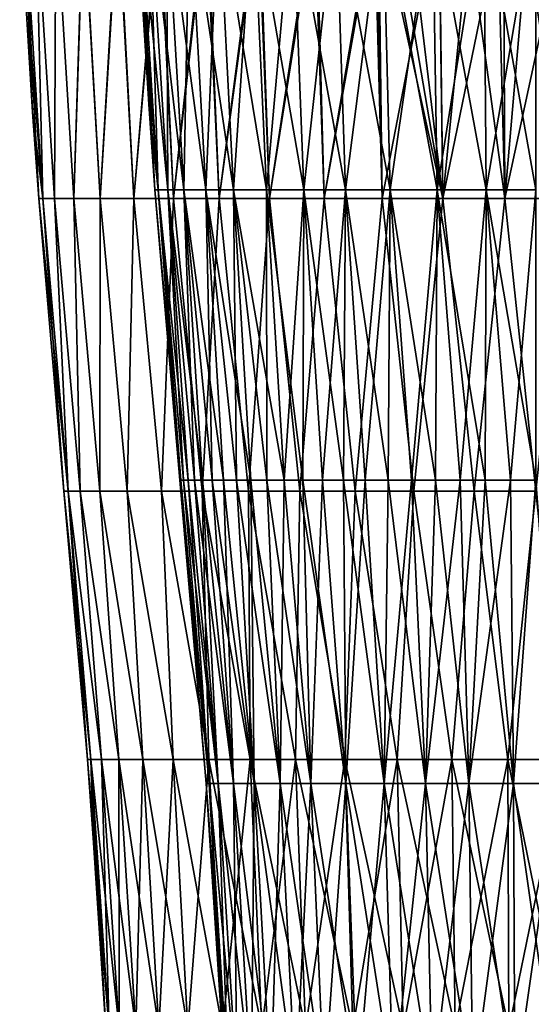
# Model space of a CAD drawing. Header units: metres. Extents: x 26 to 263, y -109 to 109.
# Tile 198 of 256: x 73 to 88, y -52 to -24. Entities that reach past the tile are written whole.
import ezdxf

# ---------------------------------------------------------------- set-up
doc = ezdxf.new("R2010")
doc.units = ezdxf.units.M
doc.layers.add('solid_500750', color=7, linetype='CONTINUOUS')

msp = doc.modelspace()

# ---------------------------------------------------------------- linework, layer by layer
at = {"layer": 'solid_500750'}
for points in [[(77.0298, -26.669518), (76.668594, -20.799227), (76.765541, -20.799227, 1.479045)], [(77.297508, -29.093817, -1.40901), (76.668594, -20.799227), (77.0298, -26.669518)], [(76.765541, -20.799227, -1.479045), (76.668594, -20.799227), (77.297508, -29.093817, -1.40901)], [(77.297508, -29.093817, 1.40901), (76.765541, -20.799227, 1.479045), (77.054703, -20.799227, 2.932783)], [(77.205154, -29.093817), (77.0298, -26.669518), (76.765541, -20.799227, 1.479045)], [(77.297508, -29.093817, 1.40901), (77.205154, -29.093817), (76.765541, -20.799227, 1.479045)], [(76.765541, -20.799227, -1.479045), (77.297508, -29.093817, -1.40901), (77.572983, -29.093817, -2.793911)], [(77.054703, -20.799227, -2.932783), (76.765541, -20.799227, -1.479045), (77.572983, -29.093817, -2.793911)], [(77.572983, -29.093817, 2.793911), (77.054703, -20.799227, 2.932783), (77.531151, -20.799227, 4.33634)], [(77.572983, -29.093817, 2.793911), (77.297508, -29.093817, 1.40901), (77.054703, -20.799227, 2.932783)], [(77.054703, -20.799227, -2.932783), (77.572983, -29.093817, -2.793911), (78.026863, -29.093817, -4.131008)], [(77.531151, -20.799227, -4.33634), (77.054703, -20.799227, -2.932783), (78.026863, -29.093817, -4.131008)], [(78.026863, -29.093817, 4.131008), (77.531151, -20.799227, 4.33634), (78.186714, -20.799227, 5.665701)], [(78.026863, -29.093817, 4.131008), (77.572983, -29.093817, 2.793911), (77.531151, -20.799227, 4.33634)], [(77.531151, -20.799227, -4.33634), (78.026863, -29.093817, -4.131008), (78.65139, -29.093817, -5.397422)], [(78.186714, -20.799227, -5.665701), (77.531151, -20.799227, -4.33634), (78.65139, -29.093817, -5.397422)], [(78.65139, -29.093817, 5.397422), (78.026863, -29.093817, 4.131008), (78.186714, -20.799227, 5.665701)], [(78.65139, -29.093817, 5.397422), (78.186714, -20.799227, 5.665701), (79.010193, -20.799227, 6.898121)], [(78.186714, -20.799227, -5.665701), (78.65139, -29.093817, -5.397422), (79.435875, -29.093817, -6.571485)], [(79.010193, -20.799227, -6.898121), (78.186714, -20.799227, -5.665701), (79.435875, -29.093817, -6.571485)], [(79.435875, -29.093817, 6.571485), (78.65139, -29.093817, 5.397422), (79.010193, -20.799227, 6.898121)], [(79.435875, -29.093817, 6.571485), (79.010193, -20.799227, 6.898121), (79.987488, -20.799227, 8.012512)], [(79.010193, -20.799227, -6.898121), (79.435875, -29.093817, -6.571485), (80.36689, -29.093817, -7.633107)], [(79.987488, -20.799227, -8.012512), (79.010193, -20.799227, -6.898121), (80.36689, -29.093817, -7.633107)], [(80.36689, -29.093817, 7.633107), (79.435875, -29.093817, 6.571485), (79.987488, -20.799227, 8.012512)], [(80.36689, -29.093817, 7.633107), (79.987488, -20.799227, 8.012512), (81.101875, -20.799227, 8.989806)], [(79.987488, -20.799227, -8.012512), (80.36689, -29.093817, -7.633107), (81.428513, -29.093817, -8.564125)], [(81.101875, -20.799227, -8.989806), (79.987488, -20.799227, -8.012512), (81.428513, -29.093817, -8.564125)], [(81.428513, -29.093817, 8.564125), (80.36689, -29.093817, 7.633107), (81.101875, -20.799227, 8.989806)], [(81.428513, -29.093817, 8.564125), (81.101875, -20.799227, 8.989806), (82.334297, -20.799227, 9.813283)], [(81.101875, -20.799227, -8.989806), (81.428513, -29.093817, -8.564125), (82.602577, -29.093817, -9.348609)], [(82.334297, -20.799227, -9.813283), (81.101875, -20.799227, -8.989806), (82.602577, -29.093817, -9.348609)], [(82.602577, -29.093817, 9.348609), (81.428513, -29.093817, 8.564125), (82.334297, -20.799227, 9.813283)], [(82.602577, -29.093817, 9.348609), (82.334297, -20.799227, 9.813283), (83.663658, -20.799227, 10.468851)], [(82.334297, -20.799227, -9.813283), (82.602577, -29.093817, -9.348609), (83.868996, -29.093817, -9.973135)], [(83.663658, -20.799227, -10.468851), (82.334297, -20.799227, -9.813283), (83.868996, -29.093817, -9.973135)], [(83.868996, -29.093817, 9.973135), (82.602577, -29.093817, 9.348609), (83.663658, -20.799227, 10.468851)], [(83.868996, -29.093817, 9.973135), (83.663658, -20.799227, 10.468851), (85.067215, -20.799227, 10.945294)], [(83.663658, -20.799227, -10.468851), (83.868996, -29.093817, -9.973135), (85.206085, -29.093817, -10.427018)], [(85.067215, -20.799227, -10.945294), (83.663658, -20.799227, -10.468851), (85.206085, -29.093817, -10.427018)], [(85.206085, -29.093817, 10.427018), (83.868996, -29.093817, 9.973135), (85.067215, -20.799227, 10.945294)], [(85.206085, -29.093817, 10.427018), (85.067215, -20.799227, 10.945294), (86.520958, -20.799227, 11.234461)], [(85.067215, -20.799227, -10.945294), (85.206085, -29.093817, -10.427018), (86.590988, -29.093817, -10.702493)], [(86.520958, -20.799227, -11.234461), (85.067215, -20.799227, -10.945294), (86.590988, -29.093817, -10.702493)], [(86.590988, -29.093817, 10.702493), (85.206085, -29.093817, 10.427018), (86.520958, -20.799227, 11.234461)], [(86.590988, -29.093817, 10.702493), (86.520958, -20.799227, 11.234461), (88, -20.799227, 11.331403)], [(86.520958, -20.799227, -11.234461), (86.590988, -29.093817, -10.702493), (88, -29.093817, -10.794844)], [(88, -20.799227, -11.331403), (86.520958, -20.799227, -11.234461), (88, -29.093817, -10.794844)], [(88, -29.093817, 10.794844), (86.590988, -29.093817, 10.702493), (88, -20.799227, 11.331403)], [(73.737663, -26.897242), (73.373383, -20.976826), (73.488716, -20.976826, -1.833202)], [(74.025589, -29.342241, 1.765379), (73.373383, -20.976826), (73.737663, -26.897242)], [(73.487915, -20.976826, 1.826864), (73.373383, -20.976826), (74.025589, -29.342241, 1.765379)], [(73.829727, -20.976826, 3.625117), (73.487915, -20.976826, 1.826864), (74.025589, -29.342241, 1.765379)], [(74.025589, -29.342241, -1.765379), (73.488716, -20.976826, -1.833202), (73.832901, -20.976826, -3.637493)], [(73.91452, -29.342241), (73.737663, -26.897242), (73.488716, -20.976826, -1.833202)], [(74.025589, -29.342241, -1.765379), (73.91452, -29.342241), (73.488716, -20.976826, -1.833202)], [(73.829727, -20.976826, 3.625117), (74.025589, -29.342241, 1.765379), (74.35704, -29.342241, 3.502916)], [(74.393471, -20.976826, 5.366596), (73.829727, -20.976826, 3.625117), (74.35704, -29.342241, 3.502916)], [(74.35704, -29.342241, -3.502916), (73.832901, -20.976826, -3.637493), (74.400513, -20.976826, -5.384418)], [(74.35704, -29.342241, -3.502916), (74.025589, -29.342241, -1.765379), (73.832901, -20.976826, -3.637493)], [(74.903656, -29.342241, -5.185211), (74.35704, -29.342241, -3.502916), (74.400513, -20.976826, -5.384418)], [(74.393471, -20.976826, 5.366596), (74.35704, -29.342241, 3.502916), (74.903656, -29.342241, 5.185211)], [(75.170303, -20.976826, 7.024027), (74.393471, -20.976826, 5.366596), (74.903656, -29.342241, 5.185211)], [(74.903656, -29.342241, -5.185211), (74.400513, -20.976826, -5.384418), (75.182594, -20.976826, -7.046428)], [(75.656799, -29.342241, -6.785732), (74.903656, -29.342241, -5.185211), (75.182594, -20.976826, -7.046428)], [(75.170303, -20.976826, 7.024027), (74.903656, -29.342241, 5.185211), (75.656799, -29.342241, 6.785732)], [(76.148071, -20.976826, 8.571452), (75.170303, -20.976826, 7.024027), (75.656799, -29.342241, 6.785732)], [(75.656799, -29.342241, -6.785732), (75.182594, -20.976826, -7.046428), (76.166817, -20.976826, -8.597312)], [(76.604607, -29.342241, -8.279237), (75.656799, -29.342241, -6.785732), (76.166817, -20.976826, -8.597312)], [(76.148071, -20.976826, 8.571452), (75.656799, -29.342241, 6.785732), (76.604607, -29.342241, 8.279237)], [(77.311455, -20.976826, 9.984637), (76.148071, -20.976826, 8.571452), (76.604607, -29.342241, 8.279237)], [(76.604607, -29.342241, -8.279237), (76.166817, -20.976826, -8.597312), (77.337654, -20.976826, -10.01261)], [(77.732124, -29.342241, -9.642175), (76.604607, -29.342241, -8.279237), (77.337654, -20.976826, -10.01261)], [(77.311455, -20.976826, 9.984637), (76.604607, -29.342241, 8.279237), (77.732124, -29.342241, 9.642175)], [(78.642235, -20.976826, 11.24145), (77.311455, -20.976826, 9.984637), (77.732124, -29.342241, 9.642175)], [(77.732124, -29.342241, -9.642175), (77.337654, -20.976826, -10.01261), (78.676643, -20.976826, -11.270004)], [(79.021576, -29.342241, -10.853048), (77.732124, -29.342241, -9.642175), (78.676643, -20.976826, -11.270004)], [(78.642235, -20.976826, 11.24145), (77.732124, -29.342241, 9.642175), (79.021576, -29.342241, 10.853048)], [(80.119568, -20.976826, 12.322206), (78.642235, -20.976826, 11.24145), (79.021576, -29.342241, 10.853048)], [(79.021576, -29.342241, -10.853048), (78.676643, -20.976826, -11.270004), (80.162666, -20.976826, -12.349664)], [(80.452621, -29.342241, -11.892764), (79.021576, -29.342241, -10.853048), (80.162666, -20.976826, -12.349664)], [(80.119568, -20.976826, 12.322206), (79.021576, -29.342241, 10.853048), (80.452621, -29.342241, 11.892764)], [(81.720314, -20.976826, 13.209982), (80.119568, -20.976826, 12.322206), (80.452621, -29.342241, 11.892764)], [(80.452621, -29.342241, -11.892764), (80.162666, -20.976826, -12.349664), (81.772285, -20.976826, -13.234562)], [(82.002693, -29.342241, -12.744923), (80.452621, -29.342241, -11.892764), (81.772285, -20.976826, -13.234562)], [(81.720314, -20.976826, 13.209982), (80.452621, -29.342241, 11.892764), (82.002693, -29.342241, 12.744923)], [(83.418968, -20.980995, 13.890487), (81.720314, -20.976826, 13.209982), (82.002693, -29.342241, 12.744923)], [(82.002693, -29.342241, -12.744923), (81.772285, -20.976826, -13.234562), (83.480125, -20.976826, -13.910743)], [(83.647346, -29.342241, -13.396088), (82.002693, -29.342241, -12.744923), (83.480125, -20.976826, -13.910743)], [(83.418968, -20.980995, 13.890487), (82.002693, -29.342241, 12.744923), (83.647346, -29.342241, 13.396088)], [(83.538788, -21.040041, 13.926084), (83.418968, -20.980995, 13.890487), (83.647346, -29.342241, 13.396088)], [(83.647346, -29.342241, -13.396088), (83.480125, -20.976826, -13.910743), (85.259247, -20.976826, -14.367542)], [(83.538788, -21.040041, 13.926084), (83.647346, -29.342241, 13.396088), (85.360641, -29.342241, 13.835987)], [(83.976898, -21.242699, 14.047457), (83.538788, -21.040041, 13.926084), (85.360641, -29.342241, 13.835987)], [(85.360641, -29.342241, -13.835987), (83.647346, -29.342241, -13.396088), (85.259247, -20.976826, -14.367542)], [(85.360641, -29.342241, -13.835987), (85.259247, -20.976826, -14.367542), (87.081589, -20.976826, -14.597758)], [(87.115562, -29.342241, -14.057685), (85.360641, -29.342241, -13.835987), (87.081589, -20.976826, -14.597758)], [(87.115562, -29.342241, -14.057685), (87.081589, -20.976826, -14.597758), (88.918411, -20.976826, -14.597758)], [(88.884438, -29.342241, -14.057685), (87.115562, -29.342241, -14.057685), (88.918411, -20.976826, -14.597758)], [(84.40976, -21.421854, 14.15414), (83.976898, -21.242699, 14.047457), (85.360641, -29.342241, 13.835987)], [(85.260818, -21.708595, 14.326988), (84.40976, -21.421854, 14.15414), (85.360641, -29.342241, 13.835987)], [(86.101158, -21.912451, 14.450846), (85.260818, -21.708595, 14.326988), (85.360641, -29.342241, 13.835987)], [(86.101158, -21.912451, 14.450846), (85.360641, -29.342241, 13.835987), (87.115562, -29.342241, 14.057685)], [(86.927963, -22.043472, 14.528167), (86.101158, -21.912451, 14.450846), (87.115562, -29.342241, 14.057685)], [(87.739082, -22.099363, 14.562159), (86.927963, -22.043472, 14.528167), (87.115562, -29.342241, 14.057685)], [(87.739082, -22.099363, 14.562159), (87.115562, -29.342241, 14.057685), (88.884438, -29.342241, 14.057685)], [(88.554497, -22.085615, 14.554718), (87.739082, -22.099363, 14.562159), (88.884438, -29.342241, 14.057685)], [(77.297508, -29.093817, -1.40901), (77.0298, -26.669518), (77.205154, -29.093817)], [(74.025589, -29.342241, 1.765379), (73.737663, -26.897242), (73.91452, -29.342241)], [(77.913559, -37.30883), (77.205154, -29.093817), (77.297508, -29.093817, 1.40901)], [(77.939255, -37.30883, -0.719559), (77.205154, -29.093817), (77.913559, -37.30883)], [(77.297508, -29.093817, -1.40901), (77.205154, -29.093817), (77.939255, -37.30883, -0.719559)], [(78.01622, -37.30883, 1.435451), (77.297508, -29.093817, 1.40901), (77.572983, -29.093817, 2.793911)], [(77.939255, -37.30883, 0.719559), (77.913559, -37.30883), (77.297508, -29.093817, 1.40901)], [(78.01622, -37.30883, 1.435451), (77.939255, -37.30883, 0.719559), (77.297508, -29.093817, 1.40901)], [(77.297508, -29.093817, -1.40901), (78.01622, -37.30883, -1.435451), (78.144066, -37.30883, -2.144028)], [(77.572983, -29.093817, -2.793911), (77.297508, -29.093817, -1.40901), (78.144066, -37.30883, -2.144028)], [(77.297508, -29.093817, -1.40901), (77.939255, -37.30883, -0.719559), (78.01622, -37.30883, -1.435451)], [(78.322128, -37.30883, 2.84168), (77.572983, -29.093817, 2.793911), (78.026863, -29.093817, 4.131008)], [(78.144066, -37.30883, 2.144028), (78.01622, -37.30883, 1.435451), (77.572983, -29.093817, 2.793911)], [(78.322128, -37.30883, 2.84168), (78.144066, -37.30883, 2.144028), (77.572983, -29.093817, 2.793911)], [(77.572983, -29.093817, -2.793911), (78.322128, -37.30883, -2.84168), (78.549507, -37.30883, -3.524851)], [(78.026863, -29.093817, -4.131008), (77.572983, -29.093817, -2.793911), (78.549507, -37.30883, -3.524851)], [(77.572983, -29.093817, -2.793911), (78.144066, -37.30883, -2.144028), (78.322128, -37.30883, -2.84168)], [(78.82505, -37.30883, 4.190061), (78.026863, -29.093817, 4.131008), (78.65139, -29.093817, 5.397422)], [(78.549507, -37.30883, 3.524851), (78.322128, -37.30883, 2.84168), (78.026863, -29.093817, 4.131008)], [(78.82505, -37.30883, 4.190061), (78.549507, -37.30883, 3.524851), (78.026863, -29.093817, 4.131008)], [(78.026863, -29.093817, -4.131008), (78.82505, -37.30883, -4.190061), (79.147339, -37.30883, -4.833919)], [(78.65139, -29.093817, -5.397422), (78.026863, -29.093817, -4.131008), (79.147339, -37.30883, -4.833919)], [(78.026863, -29.093817, -4.131008), (78.549507, -37.30883, -3.524851), (78.82505, -37.30883, -4.190061)], [(79.51474, -37.30883, 5.453144), (78.65139, -29.093817, 5.397422), (79.435875, -29.093817, 6.571485)], [(79.147339, -37.30883, 4.833919), (78.82505, -37.30883, 4.190061), (78.65139, -29.093817, 5.397422)], [(79.51474, -37.30883, 5.453144), (79.147339, -37.30883, 4.833919), (78.65139, -29.093817, 5.397422)], [(78.65139, -29.093817, -5.397422), (79.51474, -37.30883, -5.453144), (79.925385, -37.30883, -6.044581)], [(79.435875, -29.093817, -6.571485), (78.65139, -29.093817, -5.397422), (79.925385, -37.30883, -6.044581)], [(78.65139, -29.093817, -5.397422), (79.147339, -37.30883, -4.833919), (79.51474, -37.30883, -5.453144)], [(80.377174, -37.30883, 6.605217), (79.435875, -29.093817, 6.571485), (80.36689, -29.093817, 7.633107)], [(79.925385, -37.30883, 6.044581), (79.51474, -37.30883, 5.453144), (79.435875, -29.093817, 6.571485)], [(80.377174, -37.30883, 6.605217), (79.925385, -37.30883, 6.044581), (79.435875, -29.093817, 6.571485)], [(79.435875, -29.093817, -6.571485), (80.377174, -37.30883, -6.605217), (80.867805, -37.30883, -7.132194)], [(80.36689, -29.093817, -7.633107), (79.435875, -29.093817, -6.571485), (80.867805, -37.30883, -7.132194)], [(79.435875, -29.093817, -6.571485), (79.925385, -37.30883, -6.044581), (80.377174, -37.30883, -6.605217)], [(80.867805, -37.30883, 7.132194), (80.36689, -29.093817, 7.633107), (81.428513, -29.093817, 8.564125)], [(80.867805, -37.30883, 7.132194), (80.377174, -37.30883, 6.605217), (80.36689, -29.093817, 7.633107)], [(80.36689, -29.093817, -7.633107), (80.867805, -37.30883, -7.132194), (81.394783, -37.30883, -7.622827)], [(81.428513, -29.093817, -8.564125), (80.36689, -29.093817, -7.633107), (81.394783, -37.30883, -7.622827)], [(81.394783, -37.30883, 7.622827), (80.867805, -37.30883, 7.132194), (81.428513, -29.093817, 8.564125)], [(81.955421, -37.30883, 8.074615), (81.394783, -37.30883, 7.622827), (81.428513, -29.093817, 8.564125)], [(81.428513, -29.093817, -8.564125), (81.394783, -37.30883, -7.622827), (81.955421, -37.30883, -8.074615)], [(81.955421, -37.30883, 8.074615), (81.428513, -29.093817, 8.564125), (82.602577, -29.093817, 9.348609)], [(81.428513, -29.093817, -8.564125), (81.955421, -37.30883, -8.074615), (82.54686, -37.30883, -8.485257)], [(82.602577, -29.093817, -9.348609), (81.428513, -29.093817, -8.564125), (82.54686, -37.30883, -8.485257)], [(82.54686, -37.30883, 8.485257), (81.955421, -37.30883, 8.074615), (82.602577, -29.093817, 9.348609)], [(83.166084, -37.30883, 8.852661), (82.54686, -37.30883, 8.485257), (82.602577, -29.093817, 9.348609)], [(82.602577, -29.093817, -9.348609), (82.54686, -37.30883, -8.485257), (83.166084, -37.30883, -8.852661)], [(83.166084, -37.30883, 8.852661), (82.602577, -29.093817, 9.348609), (83.868996, -29.093817, 9.973135)], [(82.602577, -29.093817, -9.348609), (83.166084, -37.30883, -8.852661), (83.809937, -37.30883, -9.174953)], [(83.868996, -29.093817, -9.973135), (82.602577, -29.093817, -9.348609), (83.809937, -37.30883, -9.174953)], [(83.809937, -37.30883, 9.174953), (83.166084, -37.30883, 8.852661), (83.868996, -29.093817, 9.973135)], [(84.475151, -37.30883, 9.450492), (83.809937, -37.30883, 9.174953), (83.868996, -29.093817, 9.973135)], [(83.868996, -29.093817, -9.973135), (83.809937, -37.30883, -9.174953), (84.475151, -37.30883, -9.450492)], [(84.475151, -37.30883, 9.450492), (83.868996, -29.093817, 9.973135), (85.206085, -29.093817, 10.427018)], [(83.868996, -29.093817, -9.973135), (84.475151, -37.30883, -9.450492), (85.158318, -37.30883, -9.677873)], [(85.206085, -29.093817, -10.427018), (83.868996, -29.093817, -9.973135), (85.158318, -37.30883, -9.677873)], [(85.158318, -37.30883, 9.677873), (84.475151, -37.30883, 9.450492), (85.206085, -29.093817, 10.427018)], [(85.855972, -37.30883, 9.855938), (85.158318, -37.30883, 9.677873), (85.206085, -29.093817, 10.427018)], [(85.206085, -29.093817, -10.427018), (85.158318, -37.30883, -9.677873), (85.855972, -37.30883, -9.855938)], [(85.855972, -37.30883, 9.855938), (85.206085, -29.093817, 10.427018), (86.590988, -29.093817, 10.702493)], [(85.206085, -29.093817, -10.427018), (85.855972, -37.30883, -9.855938), (86.564552, -37.30883, -9.983779)], [(86.590988, -29.093817, -10.702493), (85.206085, -29.093817, -10.427018), (86.564552, -37.30883, -9.983779)], [(86.564552, -37.30883, 9.983779), (85.855972, -37.30883, 9.855938), (86.590988, -29.093817, 10.702493)], [(87.280441, -37.30883, 10.060745), (86.564552, -37.30883, 9.983779), (86.590988, -29.093817, 10.702493)], [(86.590988, -29.093817, -10.702493), (86.564552, -37.30883, -9.983779), (87.280441, -37.30883, -10.060745)], [(87.280441, -37.30883, 10.060745), (86.590988, -29.093817, 10.702493), (88, -29.093817, 10.794844)], [(86.590988, -29.093817, -10.702493), (87.280441, -37.30883, -10.060745), (88, -37.30883, -10.086445)], [(88, -29.093817, -10.794844), (86.590988, -29.093817, -10.702493), (88, -37.30883, -10.086445)], [(88, -37.30883, 10.086445), (87.280441, -37.30883, 10.060745), (88, -29.093817, 10.794844)], [(74.025589, -29.342241, -1.765379), (74.628967, -37.627399), (73.91452, -29.342241)], [(74.743362, -37.627399, 1.74527), (73.91452, -29.342241), (74.628967, -37.627399)], [(74.025589, -29.342241, 1.765379), (73.91452, -29.342241), (74.743362, -37.627399, 1.74527)], [(74.025589, -29.342241, -1.765379), (74.743362, -37.627399, -1.74527), (74.628967, -37.627399)], [(74.35704, -29.342241, -3.502916), (74.743362, -37.627399, -1.74527), (74.025589, -29.342241, -1.765379)], [(74.35704, -29.342241, 3.502916), (74.025589, -29.342241, 1.765379), (74.743362, -37.627399, 1.74527)], [(74.35704, -29.342241, -3.502916), (75.084572, -37.627399, -3.460678), (74.743362, -37.627399, -1.74527)], [(74.903656, -29.342241, -5.185211), (75.084572, -37.627399, -3.460678), (74.35704, -29.342241, -3.502916)], [(74.35704, -29.342241, 3.502916), (74.743362, -37.627399, 1.74527), (75.084572, -37.627399, 3.460678)], [(74.903656, -29.342241, 5.185211), (74.35704, -29.342241, 3.502916), (75.084572, -37.627399, 3.460678)], [(74.903656, -29.342241, -5.185211), (75.646774, -37.627399, -5.116872), (75.084572, -37.627399, -3.460678)], [(75.656799, -29.342241, -6.785732), (75.646774, -37.627399, -5.116872), (74.903656, -29.342241, -5.185211)], [(74.903656, -29.342241, 5.185211), (75.084572, -37.627399, 3.460678), (75.646774, -37.627399, 5.116872)], [(75.656799, -29.342241, 6.785732), (74.903656, -29.342241, 5.185211), (75.646774, -37.627399, 5.116872)], [(75.656799, -29.342241, -6.785732), (76.420349, -37.627399, -6.685516), (75.646774, -37.627399, -5.116872)], [(75.656799, -29.342241, 6.785732), (75.646774, -37.627399, 5.116872), (76.420349, -37.627399, 6.685516)], [(76.604607, -29.342241, -8.279237), (76.420349, -37.627399, -6.685516), (75.656799, -29.342241, -6.785732)], [(76.604607, -29.342241, 8.279237), (75.656799, -29.342241, 6.785732), (76.420349, -37.627399, 6.685516)], [(76.604607, -29.342241, -8.279237), (77.392044, -37.627399, -8.139769), (76.420349, -37.627399, -6.685516)], [(76.604607, -29.342241, 8.279237), (76.420349, -37.627399, 6.685516), (77.392044, -37.627399, 8.139769)], [(77.732124, -29.342241, -9.642175), (77.392044, -37.627399, -8.139769), (76.604607, -29.342241, -8.279237)], [(77.732124, -29.342241, 9.642175), (76.604607, -29.342241, 8.279237), (77.392044, -37.627399, 8.139769)], [(77.732124, -29.342241, -9.642175), (78.54525, -37.627399, -9.454747), (77.392044, -37.627399, -8.139769)], [(77.732124, -29.342241, 9.642175), (77.392044, -37.627399, 8.139769), (78.54525, -37.627399, 9.454747)], [(79.021576, -29.342241, -10.853048), (78.54525, -37.627399, -9.454747), (77.732124, -29.342241, -9.642175)], [(79.021576, -29.342241, 10.853048), (77.732124, -29.342241, 9.642175), (78.54525, -37.627399, 9.454747)], [(79.021576, -29.342241, -10.853048), (79.860229, -37.627399, -10.607953), (78.54525, -37.627399, -9.454747)], [(79.021576, -29.342241, 10.853048), (78.54525, -37.627399, 9.454747), (79.860229, -37.627399, 10.607953)], [(80.452621, -29.342241, -11.892764), (79.860229, -37.627399, -10.607953), (79.021576, -29.342241, -10.853048)], [(80.452621, -29.342241, 11.892764), (79.021576, -29.342241, 10.853048), (79.860229, -37.627399, 10.607953)], [(80.452621, -29.342241, -11.892764), (81.314484, -37.627399, -11.579654), (79.860229, -37.627399, -10.607953)], [(80.452621, -29.342241, 11.892764), (79.860229, -37.627399, 10.607953), (81.314484, -37.627399, 11.579654)], [(82.002693, -29.342241, -12.744923), (81.314484, -37.627399, -11.579654), (80.452621, -29.342241, -11.892764)], [(82.002693, -29.342241, 12.744923), (80.452621, -29.342241, 11.892764), (81.314484, -37.627399, 11.579654)], [(82.002693, -29.342241, -12.744923), (82.883125, -37.627399, -12.353223), (81.314484, -37.627399, -11.579654)], [(82.002693, -29.342241, 12.744923), (81.314484, -37.627399, 11.579654), (82.883125, -37.627399, 12.353223)], [(83.647346, -29.342241, -13.396088), (82.883125, -37.627399, -12.353223), (82.002693, -29.342241, -12.744923)], [(83.647346, -29.342241, 13.396088), (82.002693, -29.342241, 12.744923), (82.883125, -37.627399, 12.353223)], [(83.647346, -29.342241, -13.396088), (84.539322, -37.627399, -12.915425), (82.883125, -37.627399, -12.353223)], [(83.647346, -29.342241, 13.396088), (82.883125, -37.627399, 12.353223), (84.539322, -37.627399, 12.915425)], [(85.360641, -29.342241, -13.835987), (84.539322, -37.627399, -12.915425), (83.647346, -29.342241, -13.396088)], [(85.360641, -29.342241, 13.835987), (83.647346, -29.342241, 13.396088), (84.539322, -37.627399, 12.915425)], [(85.360641, -29.342241, -13.835987), (86.25473, -37.627399, -13.25664), (84.539322, -37.627399, -12.915425)], [(85.360641, -29.342241, 13.835987), (84.539322, -37.627399, 12.915425), (86.25473, -37.627399, 13.25664)], [(87.115562, -29.342241, -14.057685), (86.25473, -37.627399, -13.25664), (85.360641, -29.342241, -13.835987)], [(87.115562, -29.342241, 14.057685), (85.360641, -29.342241, 13.835987), (86.25473, -37.627399, 13.25664)], [(87.115562, -29.342241, -14.057685), (88, -37.627399, -13.371032), (86.25473, -37.627399, -13.25664)], [(87.115562, -29.342241, 14.057685), (86.25473, -37.627399, 13.25664), (88, -37.627399, 13.371032)], [(88.884438, -29.342241, -14.057685), (88, -37.627399, -13.371032), (87.115562, -29.342241, -14.057685)], [(88.884438, -29.342241, 14.057685), (87.115562, -29.342241, 14.057685), (88, -37.627399, 13.371032)], [(78.654167, -45.897835), (77.913559, -37.30883), (77.939255, -37.30883, 0.719559)], [(78.741211, -45.897835, -1.272591), (77.913559, -37.30883), (78.654167, -45.897835)], [(78.741211, -45.897835, -1.272591), (77.939255, -37.30883, -0.719559), (77.913559, -37.30883)], [(78.741211, -45.897835, 1.272591), (77.939255, -37.30883, 0.719559), (78.01622, -37.30883, 1.435451)], [(78.654167, -45.897835), (77.939255, -37.30883, 0.719559), (78.741211, -45.897835, 1.272591)], [(78.741211, -45.897835, -1.272591), (78.01622, -37.30883, -1.435451), (77.939255, -37.30883, -0.719559)], [(78.741211, -45.897835, 1.272591), (78.01622, -37.30883, 1.435451), (78.144066, -37.30883, 2.144028)], [(79.000732, -45.897835, -2.521476), (78.144066, -37.30883, -2.144028), (78.01622, -37.30883, -1.435451)], [(78.741211, -45.897835, -1.272591), (79.000732, -45.897835, -2.521476), (78.01622, -37.30883, -1.435451)], [(79.000732, -45.897835, 2.521476), (78.144066, -37.30883, 2.144028), (78.322128, -37.30883, 2.84168)], [(78.741211, -45.897835, 1.272591), (78.144066, -37.30883, 2.144028), (79.000732, -45.897835, 2.521476)], [(79.000732, -45.897835, -2.521476), (78.322128, -37.30883, -2.84168), (78.144066, -37.30883, -2.144028)], [(79.000732, -45.897835, 2.521476), (78.322128, -37.30883, 2.84168), (78.549507, -37.30883, 3.524851)], [(79.427895, -45.897835, -3.72339), (78.549507, -37.30883, -3.524851), (78.322128, -37.30883, -2.84168)], [(79.000732, -45.897835, -2.521476), (79.427895, -45.897835, -3.72339), (78.322128, -37.30883, -2.84168)], [(79.427895, -45.897835, 3.72339), (78.549507, -37.30883, 3.524851), (78.82505, -37.30883, 4.190061)], [(79.000732, -45.897835, 2.521476), (78.549507, -37.30883, 3.524851), (79.427895, -45.897835, 3.72339)], [(79.427895, -45.897835, -3.72339), (78.82505, -37.30883, -4.190061), (78.549507, -37.30883, -3.524851)], [(79.427895, -45.897835, 3.72339), (78.82505, -37.30883, 4.190061), (79.147339, -37.30883, 4.833919)], [(80.01474, -45.897835, -4.855945), (79.147339, -37.30883, -4.833919), (78.82505, -37.30883, -4.190061)], [(79.427895, -45.897835, -3.72339), (80.01474, -45.897835, -4.855945), (78.82505, -37.30883, -4.190061)], [(80.01474, -45.897835, 4.855945), (79.147339, -37.30883, 4.833919), (79.51474, -37.30883, 5.453144)], [(79.427895, -45.897835, 3.72339), (79.147339, -37.30883, 4.833919), (80.01474, -45.897835, 4.855945)], [(80.01474, -45.897835, -4.855945), (79.51474, -37.30883, -5.453144), (79.147339, -37.30883, -4.833919)], [(80.01474, -45.897835, 4.855945), (79.51474, -37.30883, 5.453144), (79.925385, -37.30883, 6.044581)], [(80.750328, -45.897835, -5.898043), (79.925385, -37.30883, -6.044581), (79.51474, -37.30883, -5.453144)], [(80.01474, -45.897835, -4.855945), (80.750328, -45.897835, -5.898043), (79.51474, -37.30883, -5.453144)], [(80.750328, -45.897835, 5.898043), (79.925385, -37.30883, 6.044581), (80.377174, -37.30883, 6.605217)], [(80.01474, -45.897835, 4.855945), (79.925385, -37.30883, 6.044581), (80.750328, -45.897835, 5.898043)], [(80.750328, -45.897835, -5.898043), (80.377174, -37.30883, -6.605217), (79.925385, -37.30883, -6.044581)], [(80.750328, -45.897835, 5.898043), (80.377174, -37.30883, 6.605217), (80.867805, -37.30883, 7.132194)], [(81.620972, -45.897835, -6.830271), (80.867805, -37.30883, -7.132194), (80.377174, -37.30883, -6.605217)], [(80.750328, -45.897835, -5.898043), (81.620972, -45.897835, -6.830271), (80.377174, -37.30883, -6.605217)], [(80.750328, -45.897835, 5.898043), (80.867805, -37.30883, 7.132194), (81.620972, -45.897835, 6.830271)], [(81.620972, -45.897835, 6.830271), (80.867805, -37.30883, 7.132194), (81.394783, -37.30883, 7.622827)], [(81.620972, -45.897835, -6.830271), (81.394783, -37.30883, -7.622827), (80.867805, -37.30883, -7.132194)], [(81.620972, -45.897835, 6.830271), (81.394783, -37.30883, 7.622827), (81.955421, -37.30883, 8.074615)], [(82.610443, -45.897835, -7.635265), (81.955421, -37.30883, -8.074615), (81.394783, -37.30883, -7.622827)], [(81.620972, -45.897835, -6.830271), (82.610443, -45.897835, -7.635265), (81.394783, -37.30883, -7.622827)], [(81.620972, -45.897835, 6.830271), (81.955421, -37.30883, 8.074615), (82.610443, -45.897835, 7.635265)], [(82.610443, -45.897835, 7.635265), (81.955421, -37.30883, 8.074615), (82.54686, -37.30883, 8.485257)], [(82.610443, -45.897835, -7.635265), (82.54686, -37.30883, -8.485257), (81.955421, -37.30883, -8.074615)], [(82.610443, -45.897835, 7.635265), (82.54686, -37.30883, 8.485257), (83.166084, -37.30883, 8.852661)], [(83.70031, -45.897835, -8.298028), (83.166084, -37.30883, -8.852661), (82.54686, -37.30883, -8.485257)], [(82.610443, -45.897835, -7.635265), (83.70031, -45.897835, -8.298028), (82.54686, -37.30883, -8.485257)], [(82.610443, -45.897835, 7.635265), (83.166084, -37.30883, 8.852661), (83.70031, -45.897835, 8.298028)], [(83.70031, -45.897835, 8.298028), (83.166084, -37.30883, 8.852661), (83.809937, -37.30883, 9.174953)], [(83.70031, -45.897835, -8.298028), (83.809937, -37.30883, -9.174953), (83.166084, -37.30883, -8.852661)], [(83.70031, -45.897835, 8.298028), (83.809937, -37.30883, 9.174953), (84.475151, -37.30883, 9.450492)], [(83.70031, -45.897835, 8.298028), (84.475151, -37.30883, 9.450492), (84.87027, -45.897835, 8.806214)], [(83.70031, -45.897835, -8.298028), (84.87027, -45.897835, -8.806214), (83.809937, -37.30883, -9.174953)], [(84.87027, -45.897835, -8.806214), (84.475151, -37.30883, -9.450492), (83.809937, -37.30883, -9.174953)], [(84.87027, -45.897835, 8.806214), (84.475151, -37.30883, 9.450492), (85.158318, -37.30883, 9.677873)], [(84.87027, -45.897835, -8.806214), (85.158318, -37.30883, -9.677873), (84.475151, -37.30883, -9.450492)], [(84.87027, -45.897835, 8.806214), (85.158318, -37.30883, 9.677873), (85.855972, -37.30883, 9.855938)], [(84.87027, -45.897835, 8.806214), (85.855972, -37.30883, 9.855938), (86.098534, -45.897835, 9.150357)], [(84.87027, -45.897835, -8.806214), (86.098534, -45.897835, -9.150357), (85.158318, -37.30883, -9.677873)], [(86.098534, -45.897835, -9.150357), (85.855972, -37.30883, -9.855938), (85.158318, -37.30883, -9.677873)], [(86.098534, -45.897835, 9.150357), (85.855972, -37.30883, 9.855938), (86.564552, -37.30883, 9.983779)], [(86.098534, -45.897835, -9.150357), (86.564552, -37.30883, -9.983779), (85.855972, -37.30883, -9.855938)], [(86.098534, -45.897835, 9.150357), (86.564552, -37.30883, 9.983779), (87.280441, -37.30883, 10.060745)], [(86.098534, -45.897835, 9.150357), (87.280441, -37.30883, 10.060745), (87.362221, -45.897835, 9.324046)], [(86.098534, -45.897835, -9.150357), (87.362221, -45.897835, -9.324046), (86.564552, -37.30883, -9.983779)], [(87.362221, -45.897835, -9.324046), (87.280441, -37.30883, -10.060745), (86.564552, -37.30883, -9.983779)], [(87.362221, -45.897835, 9.324046), (87.280441, -37.30883, 10.060745), (88, -37.30883, 10.086445)], [(87.362221, -45.897835, -9.324046), (88, -37.30883, -10.086445), (87.280441, -37.30883, -10.060745)], [(87.362221, -45.897835, 9.324046), (88, -37.30883, 10.086445), (88.637779, -45.897835, 9.324046)], [(87.362221, -45.897835, -9.324046), (88.637779, -45.897835, -9.324046), (88, -37.30883, -10.086445)], [(74.628967, -37.627399), (74.743362, -37.627399, -1.74527), (75.29261, -45.221043)], [(75.392815, -45.221043, 1.592658), (74.628967, -37.627399), (75.29261, -45.221043)], [(74.743362, -37.627399, 1.74527), (74.628967, -37.627399), (75.392815, -45.221043, 1.592658)], [(74.743362, -37.627399, -1.74527), (75.691841, -45.221043, -3.160199), (75.392815, -45.221043, -1.592658)], [(74.743362, -37.627399, -1.74527), (75.084572, -37.627399, -3.460678), (75.691841, -45.221043, -3.160199)], [(74.743362, -37.627399, -1.74527), (75.392815, -45.221043, -1.592658), (75.29261, -45.221043)], [(74.743362, -37.627399, 1.74527), (75.392815, -45.221043, 1.592658), (75.691841, -45.221043, 3.160199)], [(75.084572, -37.627399, 3.460678), (74.743362, -37.627399, 1.74527), (75.691841, -45.221043, 3.160199)], [(75.084572, -37.627399, -3.460678), (76.184967, -45.221043, -4.677902), (75.691841, -45.221043, -3.160199)], [(75.084572, -37.627399, -3.460678), (75.646774, -37.627399, -5.116872), (76.184967, -45.221043, -4.677902)], [(75.084572, -37.627399, 3.460678), (75.691841, -45.221043, 3.160199), (76.184967, -45.221043, 4.677902)], [(75.646774, -37.627399, 5.116872), (75.084572, -37.627399, 3.460678), (76.184967, -45.221043, 4.677902)], [(75.646774, -37.627399, -5.116872), (76.864433, -45.221043, -6.121831), (76.184967, -45.221043, -4.677902)], [(75.646774, -37.627399, -5.116872), (76.420349, -37.627399, -6.685516), (76.864433, -45.221043, -6.121831)], [(75.646774, -37.627399, 5.116872), (76.184967, -45.221043, 4.677902), (76.864433, -45.221043, 6.121831)], [(76.420349, -37.627399, 6.685516), (75.646774, -37.627399, 5.116872), (76.864433, -45.221043, 6.121831)], [(76.420349, -37.627399, -6.685516), (77.719505, -45.221043, -7.469215), (76.864433, -45.221043, -6.121831)], [(76.420349, -37.627399, -6.685516), (77.392044, -37.627399, -8.139769), (77.719505, -45.221043, -7.469215)], [(76.420349, -37.627399, 6.685516), (76.864433, -45.221043, 6.121831), (77.719505, -45.221043, 7.469215)], [(77.392044, -37.627399, 8.139769), (76.420349, -37.627399, 6.685516), (77.719505, -45.221043, 7.469215)], [(77.392044, -37.627399, -8.139769), (78.73671, -45.221043, -8.698806), (77.719505, -45.221043, -7.469215)], [(77.392044, -37.627399, -8.139769), (78.54525, -37.627399, -9.454747), (78.73671, -45.221043, -8.698806)], [(77.392044, -37.627399, 8.139769), (77.719505, -45.221043, 7.469215), (78.73671, -45.221043, 8.698806)], [(78.54525, -37.627399, 9.454747), (77.392044, -37.627399, 8.139769), (78.73671, -45.221043, 8.698806)], [(78.54525, -37.627399, -9.454747), (79.900009, -45.221043, -9.791211), (78.73671, -45.221043, -8.698806)], [(78.54525, -37.627399, -9.454747), (79.860229, -37.627399, -10.607953), (79.900009, -45.221043, -9.791211)], [(78.54525, -37.627399, 9.454747), (78.73671, -45.221043, 8.698806), (79.900009, -45.221043, 9.791211)], [(79.860229, -37.627399, 10.607953), (78.54525, -37.627399, 9.454747), (79.900009, -45.221043, 9.791211)], [(79.860229, -37.627399, -10.607953), (81.19104, -45.221043, -10.729202), (79.900009, -45.221043, -9.791211)], [(79.860229, -37.627399, -10.607953), (81.314484, -37.627399, -11.579654), (81.19104, -45.221043, -10.729202)], [(79.860229, -37.627399, 10.607953), (79.900009, -45.221043, 9.791211), (81.19104, -45.221043, 10.729202)], [(81.314484, -37.627399, 11.579654), (79.860229, -37.627399, 10.607953), (81.19104, -45.221043, 10.729202)], [(81.314484, -37.627399, -11.579654), (82.589455, -45.221043, -11.497989), (81.19104, -45.221043, -10.729202)], [(81.314484, -37.627399, 11.579654), (81.19104, -45.221043, 10.729202), (82.589455, -45.221043, 11.497989)], [(81.314484, -37.627399, -11.579654), (82.883125, -37.627399, -12.353223), (82.589455, -45.221043, -11.497989)], [(82.883125, -37.627399, 12.353223), (81.314484, -37.627399, 11.579654), (82.589455, -45.221043, 11.497989)], [(82.883125, -37.627399, -12.353223), (84.073204, -45.221043, -12.085444), (82.589455, -45.221043, -11.497989)], [(82.883125, -37.627399, 12.353223), (82.589455, -45.221043, 11.497989), (84.073204, -45.221043, 12.085444)], [(82.883125, -37.627399, -12.353223), (84.539322, -37.627399, -12.915425), (84.073204, -45.221043, -12.085444)], [(84.539322, -37.627399, 12.915425), (82.883125, -37.627399, 12.353223), (84.073204, -45.221043, 12.085444)], [(84.539322, -37.627399, -12.915425), (85.618874, -45.221043, -12.482306), (84.073204, -45.221043, -12.085444)], [(84.539322, -37.627399, 12.915425), (84.073204, -45.221043, 12.085444), (85.618874, -45.221043, 12.482306)], [(84.539322, -37.627399, -12.915425), (86.25473, -37.627399, -13.25664), (85.618874, -45.221043, -12.482306)], [(86.25473, -37.627399, 13.25664), (84.539322, -37.627399, 12.915425), (85.618874, -45.221043, 12.482306)], [(86.25473, -37.627399, -13.25664), (87.202095, -45.221043, -12.682313), (85.618874, -45.221043, -12.482306)], [(86.25473, -37.627399, 13.25664), (85.618874, -45.221043, 12.482306), (87.202095, -45.221043, 12.682313)], [(86.25473, -37.627399, -13.25664), (88, -37.627399, -13.371032), (87.202095, -45.221043, -12.682313)], [(88, -37.627399, 13.371032), (86.25473, -37.627399, 13.25664), (87.202095, -45.221043, 12.682313)], [(88, -37.627399, -13.371032), (88.797905, -45.221043, -12.682313), (87.202095, -45.221043, -12.682313)], [(88, -37.627399, 13.371032), (87.202095, -45.221043, 12.682313), (88.797905, -45.221043, 12.682313)], [(75.459183, -47.441353), (75.29261, -45.221043), (75.392815, -45.221043, -1.592658)], [(75.909088, -52.848808, 1.527437), (75.29261, -45.221043), (75.459183, -47.441353)], [(75.392815, -45.221043, 1.592658), (75.29261, -45.221043), (75.909088, -52.848808, 1.527437)], [(75.392815, -45.221043, -1.592658), (75.909088, -52.848808, -1.527437), (75.812988, -52.848801)], [(75.392815, -45.221043, -1.592658), (75.691841, -45.221043, -3.160199), (75.909088, -52.848808, -1.527437)], [(75.459183, -47.441353), (75.392815, -45.221043, -1.592658), (75.812988, -52.848801)], [(75.392815, -45.221043, 1.592658), (75.909088, -52.848808, 1.527437), (76.195869, -52.848808, 3.030786)], [(75.691841, -45.221043, 3.160199), (75.392815, -45.221043, 1.592658), (76.195869, -52.848808, 3.030786)], [(75.691841, -45.221043, -3.160199), (76.195869, -52.848808, -3.030786), (75.909088, -52.848808, -1.527437)], [(75.691841, -45.221043, -3.160199), (76.184967, -45.221043, -4.677902), (76.195869, -52.848808, -3.030786)], [(75.691841, -45.221043, 3.160199), (76.195869, -52.848808, 3.030786), (76.668808, -52.848808, 4.486337)], [(76.184967, -45.221043, 4.677902), (75.691841, -45.221043, 3.160199), (76.668808, -52.848808, 4.486337)], [(76.184967, -45.221043, -4.677902), (76.668808, -52.848808, -4.486337), (76.195869, -52.848808, -3.030786)], [(76.184967, -45.221043, -4.677902), (76.864433, -45.221043, -6.121831), (76.668808, -52.848808, -4.486337)], [(76.184967, -45.221043, 4.677902), (76.668808, -52.848808, 4.486337), (77.320442, -52.848808, 5.871136)], [(76.864433, -45.221043, 6.121831), (76.184967, -45.221043, 4.677902), (77.320442, -52.848808, 5.871136)], [(76.864433, -45.221043, -6.121831), (77.320442, -52.848808, -5.871136), (76.668808, -52.848808, -4.486337)], [(76.864433, -45.221043, -6.121831), (77.719505, -45.221043, -7.469215), (77.320442, -52.848808, -5.871136)], [(76.864433, -45.221043, 6.121831), (77.320442, -52.848808, 5.871136), (78.140503, -52.848808, 7.163343)], [(77.719505, -45.221043, 7.469215), (76.864433, -45.221043, 6.121831), (78.140503, -52.848808, 7.163343)], [(77.719505, -45.221043, -7.469215), (78.140503, -52.848808, -7.163343), (77.320442, -52.848808, -5.871136)], [(77.719505, -45.221043, -7.469215), (78.73671, -45.221043, -8.698806), (78.140503, -52.848808, -7.163343)], [(77.719505, -45.221043, 7.469215), (78.140503, -52.848808, 7.163343), (79.116051, -52.848808, 8.342581)], [(78.73671, -45.221043, 8.698806), (77.719505, -45.221043, 7.469215), (79.116051, -52.848808, 8.342581)], [(78.73671, -45.221043, -8.698806), (79.116051, -52.848808, -8.342581), (78.140503, -52.848808, -7.163343)], [(78.73671, -45.221043, -8.698806), (79.900009, -45.221043, -9.791211), (79.116051, -52.848808, -8.342581)], [(78.73671, -45.221043, 8.698806), (79.116051, -52.848808, 8.342581), (80.231712, -52.848808, 9.39025)], [(79.900009, -45.221043, 9.791211), (78.73671, -45.221043, 8.698806), (80.231712, -52.848808, 9.39025)], [(79.900009, -45.221043, -9.791211), (80.231712, -52.848808, -9.39025), (79.116051, -52.848808, -8.342581)], [(79.900009, -45.221043, -9.791211), (81.19104, -45.221043, -10.729202), (80.231712, -52.848808, -9.39025)], [(79.900009, -45.221043, 9.791211), (80.231712, -52.848808, 9.39025), (81.469872, -52.848808, 10.28983)], [(81.19104, -45.221043, 10.729202), (79.900009, -45.221043, 9.791211), (81.469872, -52.848808, 10.28983)], [(81.19104, -45.221043, -10.729202), (81.469872, -52.848808, -10.28983), (80.231712, -52.848808, -9.39025)], [(81.19104, -45.221043, -10.729202), (82.589455, -45.221043, -11.497989), (81.469872, -52.848808, -10.28983)], [(81.19104, -45.221043, 10.729202), (81.469872, -52.848808, 10.28983), (82.811028, -52.848808, 11.027134)], [(82.589455, -45.221043, 11.497989), (81.19104, -45.221043, 10.729202), (82.811028, -52.848808, 11.027134)], [(82.589455, -45.221043, -11.497989), (82.811028, -52.848808, -11.027134), (81.469872, -52.848808, -10.28983)], [(82.589455, -45.221043, -11.497989), (84.073204, -45.221043, -12.085444), (82.811028, -52.848808, -11.027134)], [(82.589455, -45.221043, 11.497989), (82.811028, -52.848808, 11.027134), (84.234009, -52.848808, 11.590532)], [(84.073204, -45.221043, 12.085444), (82.589455, -45.221043, 11.497989), (84.234009, -52.848808, 11.590532)], [(84.073204, -45.221043, -12.085444), (84.234009, -52.848808, -11.590532), (82.811028, -52.848808, -11.027134)], [(84.073204, -45.221043, -12.085444), (85.618874, -45.221043, -12.482306), (84.234009, -52.848808, -11.590532)], [(84.073204, -45.221043, 12.085444), (84.234009, -52.848808, 11.590532), (85.716385, -52.848808, 11.971142)], [(85.618874, -45.221043, 12.482306), (84.073204, -45.221043, 12.085444), (85.716385, -52.848808, 11.971142)], [(85.618874, -45.221043, -12.482306), (85.716385, -52.848808, -11.971142), (84.234009, -52.848808, -11.590532)], [(85.618874, -45.221043, -12.482306), (87.202095, -45.221043, -12.682313), (85.716385, -52.848808, -11.971142)], [(85.618874, -45.221043, 12.482306), (85.716385, -52.848808, 11.971142), (87.234772, -52.848808, 12.162959)], [(87.202095, -45.221043, 12.682313), (85.618874, -45.221043, 12.482306), (87.234772, -52.848808, 12.162959)], [(87.202095, -45.221043, -12.682313), (87.234772, -52.848808, -12.162959), (85.716385, -52.848808, -11.971142)], [(87.202095, -45.221043, -12.682313), (88.797905, -45.221043, -12.682313), (87.234772, -52.848808, -12.162959)], [(87.202095, -45.221043, 12.682313), (87.234772, -52.848808, 12.162959), (88.765228, -52.848808, 12.162959)], [(88.797905, -45.221043, 12.682313), (87.202095, -45.221043, 12.682313), (88.765228, -52.848808, 12.162959)], [(88.797905, -45.221043, -12.682313), (88.765228, -52.848808, -12.162959), (87.234772, -52.848808, -12.162959)], [(78.654167, -45.897835), (78.741211, -45.897835, 1.272591), (79.212692, -54.526569)], [(79.29454, -54.526569, -1.196538), (78.654167, -45.897835), (79.212692, -54.526569)], [(78.741211, -45.897835, -1.272591), (78.654167, -45.897835), (79.29454, -54.526569, -1.196538)], [(78.741211, -45.897835, 1.272591), (79.29454, -54.526569, 1.196538), (79.212692, -54.526569)], [(78.741211, -45.897835, 1.272591), (79.000732, -45.897835, 2.521476), (79.29454, -54.526569, 1.196538)], [(78.741211, -45.897835, -1.272591), (79.29454, -54.526569, -1.196538), (79.538551, -54.526569, -2.370787)], [(78.741211, -45.897835, -1.272591), (79.538551, -54.526569, -2.370787), (79.000732, -45.897835, -2.521476)], [(79.000732, -45.897835, 2.521476), (79.538551, -54.526569, 2.370787), (79.29454, -54.526569, 1.196538)], [(79.000732, -45.897835, 2.521476), (79.427895, -45.897835, 3.72339), (79.538551, -54.526569, 2.370787)], [(79.000732, -45.897835, -2.521476), (79.538551, -54.526569, -2.370787), (79.940186, -54.526569, -3.500873)], [(79.000732, -45.897835, -2.521476), (79.940186, -54.526569, -3.500873), (79.427895, -45.897835, -3.72339)], [(79.427895, -45.897835, 3.72339), (79.940186, -54.526569, 3.500873), (79.538551, -54.526569, 2.370787)], [(79.427895, -45.897835, 3.72339), (80.01474, -45.897835, 4.855945), (79.940186, -54.526569, 3.500873)], [(79.427895, -45.897835, -3.72339), (79.940186, -54.526569, -3.500873), (80.491951, -54.526569, -4.565744)], [(79.427895, -45.897835, -3.72339), (80.491951, -54.526569, -4.565744), (80.01474, -45.897835, -4.855945)], [(80.01474, -45.897835, 4.855945), (80.491951, -54.526569, 4.565744), (79.940186, -54.526569, 3.500873)], [(80.01474, -45.897835, 4.855945), (80.750328, -45.897835, 5.898043), (80.491951, -54.526569, 4.565744)], [(80.01474, -45.897835, -4.855945), (80.491951, -54.526569, -4.565744), (81.183586, -54.526569, -5.545564)], [(80.01474, -45.897835, -4.855945), (81.183586, -54.526569, -5.545564), (80.750328, -45.897835, -5.898043)], [(80.750328, -45.897835, 5.898043), (81.183586, -54.526569, 5.545564), (80.491951, -54.526569, 4.565744)], [(80.750328, -45.897835, 5.898043), (81.620972, -45.897835, 6.830271), (81.183586, -54.526569, 5.545564)], [(80.750328, -45.897835, -5.898043), (81.183586, -54.526569, -5.545564), (82.002197, -54.526569, -6.422081)], [(80.750328, -45.897835, -5.898043), (82.002197, -54.526569, -6.422081), (81.620972, -45.897835, -6.830271)], [(81.620972, -45.897835, 6.830271), (82.002197, -54.526569, 6.422081), (81.183586, -54.526569, 5.545564)], [(81.620972, -45.897835, 6.830271), (82.610443, -45.897835, 7.635265), (82.002197, -54.526569, 6.422081)], [(81.620972, -45.897835, -6.830271), (82.002197, -54.526569, -6.422081), (82.932533, -54.526569, -7.178966)], [(81.620972, -45.897835, -6.830271), (82.932533, -54.526569, -7.178966), (82.610443, -45.897835, -7.635265)], [(82.610443, -45.897835, 7.635265), (82.932533, -54.526569, 7.178966), (82.002197, -54.526569, 6.422081)], [(82.610443, -45.897835, 7.635265), (83.70031, -45.897835, 8.298028), (82.932533, -54.526569, 7.178966)], [(82.610443, -45.897835, -7.635265), (82.932533, -54.526569, -7.178966), (83.957268, -54.526569, -7.802121)], [(82.610443, -45.897835, -7.635265), (83.957268, -54.526569, -7.802121), (83.70031, -45.897835, -8.298028)], [(83.70031, -45.897835, 8.298028), (83.957268, -54.526569, 7.802121), (82.932533, -54.526569, 7.178966)], [(83.70031, -45.897835, 8.298028), (84.87027, -45.897835, 8.806214), (83.957268, -54.526569, 7.802121)], [(83.70031, -45.897835, -8.298028), (83.957268, -54.526569, -7.802121), (85.057312, -54.526569, -8.279937)], [(83.70031, -45.897835, -8.298028), (85.057312, -54.526569, -8.279937), (84.87027, -45.897835, -8.806214)], [(84.87027, -45.897835, 8.806214), (85.057312, -54.526569, 8.279937), (83.957268, -54.526569, 7.802121)], [(84.87027, -45.897835, 8.806214), (86.098534, -45.897835, 9.150357), (85.057312, -54.526569, 8.279937)], [(84.87027, -45.897835, -8.806214), (85.057312, -54.526569, -8.279937), (86.212166, -54.526569, -8.603513)], [(84.87027, -45.897835, -8.806214), (86.212166, -54.526569, -8.603513), (86.098534, -45.897835, -9.150357)], [(86.098534, -45.897835, 9.150357), (86.212166, -54.526569, 8.603513), (85.057312, -54.526569, 8.279937)], [(86.098534, -45.897835, 9.150357), (87.362221, -45.897835, 9.324046), (86.212166, -54.526569, 8.603513)], [(86.098534, -45.897835, -9.150357), (86.212166, -54.526569, -8.603513), (87.40033, -54.526569, -8.766823)], [(86.098534, -45.897835, -9.150357), (87.40033, -54.526569, -8.766823), (87.362221, -45.897835, -9.324046)], [(87.362221, -45.897835, 9.324046), (87.40033, -54.526569, 8.766823), (86.212166, -54.526569, 8.603513)], [(87.362221, -45.897835, 9.324046), (88.637779, -45.897835, 9.324046), (87.40033, -54.526569, 8.766823)], [(87.362221, -45.897835, -9.324046), (87.40033, -54.526569, -8.766823), (88.59967, -54.526569, -8.766823)], [(87.362221, -45.897835, -9.324046), (88.59967, -54.526569, -8.766823), (88.637779, -45.897835, -9.324046)], [(88.637779, -45.897835, 9.324046), (88.59967, -54.526569, 8.766823), (87.40033, -54.526569, 8.766823)], [(75.909088, -52.848808, 1.527437), (75.459183, -47.441353), (75.812988, -52.848801)]]:
    msp.add_3dface(points, dxfattribs=at)

doc.saveas('drawing.dxf')
